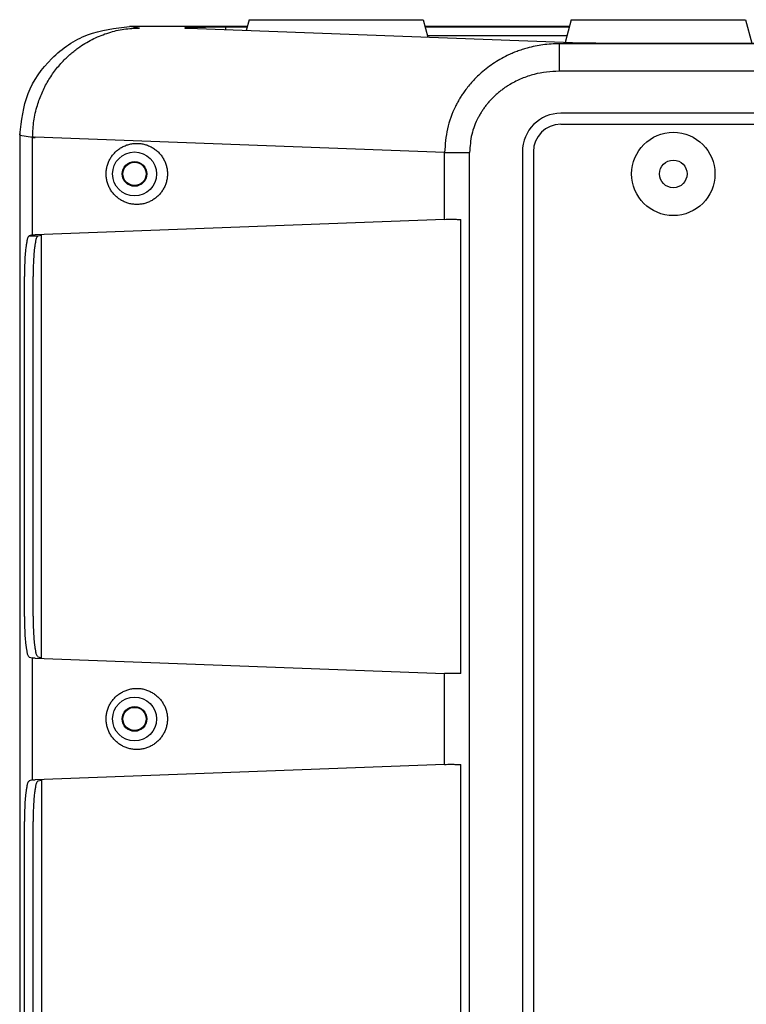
# Model space of a CAD drawing. Header units: inches. Extents: x -113 to 96, y -70 to 125.
# Tile 22 of 23: x 53 to 70, y 40 to 63. Entities that reach past the tile are written whole.
import ezdxf

# ---------------------------------------------------------------- set-up
doc = ezdxf.new("R2010")
doc.units = ezdxf.units.IN

# ---------------------------------------------------------------- blocks, each defined once
blk = doc.blocks.new('366455-Rueckteil_12-Zoll_passiv__27', base_point=(74.952, 34.356))
at = {"color": 2, "linetype": 'Continuous'}
for p, q in [((58.777, 62.951), (56.04, 62.951)), ((58.82, 63.111), (58.753, 62.862)), ((58.82, 63.111), (60.847, 63.111)), ((60.847, 63.111), (62.873, 63.111)), ((62.873, 63.111), (62.982, 62.704)), ((66.267, 62.951), (62.916, 62.951)), ((66.31, 63.111), (66.169, 62.584)), ((66.31, 63.111), (68.337, 63.111)), ((68.337, 63.111), (70.363, 63.111)), ((70.363, 63.111), (70.509, 62.568)), ((57.414, 62.912), (66.344, 62.578)), ((58.773, 62.936), (58.275, 62.936)), ((66.263, 62.936), (62.92, 62.936)), ((66.209, 62.736), (62.974, 62.736)), ((67.205, 62.568), (72.735, 62.568)), ((66.072, 60.681), (83.832, 60.681)), ((53.487, 60.433), (53.487, 60.416)), ((53.487, 60.416), (53.487, 7.956)), ((65.432, 60.041), (65.432, 8.331)), ((63.369, 58.47), (53.843, 58.113)), ((53.787, 58.108), (53.709, 58.09)), ((53.912, 58.084), (53.994, 58.103)), ((53.994, 48.279), (53.994, 58.103)), ((53.596, 49.237), (53.596, 57.145)), ((53.798, 49.243), (53.798, 57.139)), ((53.912, 48.298), (53.994, 48.279)), ((53.709, 48.292), (53.787, 48.274)), ((53.843, 48.269), (63.369, 47.912)), ((63.369, 45.8), (53.843, 45.443)), ((53.787, 45.438), (53.709, 45.42)), ((53.912, 45.414), (53.994, 45.433)), ((53.994, 45.433), (53.994, 22.939)), ((53.596, 23.897), (53.596, 44.475)), ((53.798, 23.903), (53.798, 44.469))]:
    blk.add_line(p, q, dxfattribs=at)
at = {"color": 1, "linetype": 'Continuous'}
for p, q in [((56.272, 62.918), (56.04, 62.951)), ((58.275, 62.936), (58.276, 62.88)), ((83.832, 60.936), (66.072, 60.936)), ((53.787, 60.373), (53.487, 60.416)), ((63.369, 60.027), (53.843, 60.383)), ((65.177, 60.041), (65.177, 8.331)), ((53.709, 58.09), (53.912, 58.084)), ((53.787, 45.438), (53.787, 48.274))]:
    blk.add_line(p, q, dxfattribs=at)
at = {"color": 2, "linetype": 'Continuous'}
for centre, radius in [((68.687, 59.526), 0.969), ((56.157, 59.526), 0.51), ((56.157, 59.526), 0.287), ((56.157, 59.526), 0.27), ((68.687, 59.526), 0.32), ((56.157, 46.856), 0.51), ((56.157, 46.856), 0.287), ((56.157, 46.856), 0.27)]:
    blk.add_circle(centre, radius, dxfattribs=at)
at = {"color": 1, "linetype": 'Continuous'}
blk.add_arc((66.072, 60.041), 0.895, 90, 180, dxfattribs=at)
at = {"color": 2, "linetype": 'Continuous'}
blk.add_arc((66.072, 60.041), 0.64, 90, 180, dxfattribs=at)
for points, knots in [([(53.487, 60.433), (53.527, 60.763), (53.607, 61.422), (54.196, 62.254), (55.038, 62.838), (55.706, 62.913), (56.04, 62.951)], [0, 0, 0, 0, 0.982112, 1.964225, 2.95944, 3.954655, 3.954655, 3.954655, 3.954655]), ([(58.275, 62.936), (58.226, 62.936), (58.128, 62.936), (58.018, 62.935), (57.947, 62.935), (57.912, 62.935), (57.878, 62.934), (57.845, 62.934), (57.812, 62.934), (57.781, 62.933), (57.749, 62.933), (57.718, 62.933), (57.689, 62.932), (57.66, 62.932), (57.632, 62.931), (57.606, 62.931), (57.582, 62.931), (57.562, 62.93), (57.541, 62.93), (57.522, 62.929), (57.503, 62.929), (57.486, 62.928), (57.469, 62.928), (57.453, 62.927), (57.438, 62.927), (57.424, 62.927), (57.411, 62.926), (57.398, 62.926), (57.387, 62.925), (57.377, 62.924), (57.367, 62.924), (57.355, 62.923), (57.341, 62.923), (57.33, 62.921), (57.325, 62.919)], [0, 0, 0, 0, 0.1470393, 0.2940785, 0.3283115, 0.3625445, 0.3967776, 0.4310107, 0.4627083, 0.4944059, 0.5261032, 0.5578006, 0.586324, 0.6148473, 0.6433714, 0.6718955, 0.6925143, 0.7131331, 0.7337502, 0.7543674, 0.7715772, 0.7887869, 0.8060011, 0.8232154, 0.8368753, 0.8505351, 0.8641834, 0.8778322, 0.8877655, 0.8976972, 0.9076513, 0.9176119, 0.9340196, 0.9504269, 0.9504269, 0.9504269, 0.9504269]), ([(57.325, 62.919), (57.327, 62.918), (57.332, 62.917), (57.339, 62.916), (57.344, 62.916), (57.348, 62.916), (57.353, 62.915), (57.365, 62.914), (57.386, 62.913), (57.405, 62.913), (57.414, 62.912)], [0, 0, 0, 0, 0.00742849, 0.01485783, 0.01936241, 0.02386102, 0.02833921, 0.03281901, 0.0611603, 0.08950158, 0.08950158, 0.08950158, 0.08950158]), ([(66.344, 62.578), (66.402, 62.576), (66.519, 62.573), (66.721, 62.571), (66.95, 62.569), (67.12, 62.568), (67.205, 62.568)], [0, 0, 0, 0, 0.1752884, 0.3505768, 0.6057725, 0.8609682, 0.8609682, 0.8609682, 0.8609682]), ([(56.713, 60.028), (56.691, 60.049), (56.645, 60.091), (56.567, 60.143), (56.483, 60.184), (56.395, 60.214), (56.303, 60.232), (56.21, 60.238), (56.117, 60.232), (56.025, 60.214), (55.937, 60.184), (55.853, 60.143), (55.775, 60.091), (55.705, 60.03), (55.643, 59.96), (55.591, 59.882), (55.55, 59.799), (55.52, 59.71), (55.502, 59.619), (55.496, 59.526), (55.502, 59.433), (55.52, 59.342), (55.55, 59.253), (55.591, 59.17), (55.643, 59.092), (55.705, 59.023), (55.775, 58.961), (55.853, 58.909), (55.937, 58.868), (56.025, 58.838), (56.117, 58.82), (56.21, 58.814), (56.303, 58.82), (56.395, 58.838), (56.483, 58.868), (56.567, 58.909), (56.645, 58.961), (56.715, 59.023), (56.776, 59.092), (56.828, 59.17), (56.87, 59.253), (56.9, 59.342), (56.918, 59.433), (56.924, 59.526), (56.918, 59.619), (56.9, 59.71), (56.87, 59.799), (56.828, 59.882), (56.777, 59.96), (56.734, 60.005), (56.713, 60.028)], [0, 0, 0, 0, 0.093031, 0.186024, 0.279124, 0.372261, 0.465401, 0.558506, 0.65161, 0.744751, 0.837888, 0.930988, 1.023981, 1.117012, 1.210042, 1.303034, 1.39592, 1.488844, 1.581763, 1.674645, 1.767526, 1.860446, 1.953369, 2.046255, 2.139248, 2.232277, 2.325308, 2.418302, 2.511402, 2.604538, 2.697679, 2.790783, 2.883888, 2.977029, 3.070165, 3.163265, 3.256259, 3.349289, 3.442319, 3.535311, 3.628197, 3.721121, 3.814041, 3.906922, 3.999803, 4.092723, 4.185647, 4.278533, 4.371525, 4.464555, 4.464555, 4.464555, 4.464555]), ([(63.369, 58.47), (63.395, 58.47), (63.446, 58.472), (63.535, 58.471), (63.635, 58.471), (63.71, 58.469), (63.747, 58.468)], [0, 0, 0, 0, 0.0770863, 0.1541727, 0.2659439, 0.377715, 0.377715, 0.377715, 0.377715]), ([(53.709, 58.09), (53.694, 58.071), (53.663, 58.031), (53.655, 57.967), (53.646, 57.918), (53.64, 57.88), (53.634, 57.842), (53.615, 57.708), (53.601, 57.475), (53.597, 57.255), (53.596, 57.145)], [0, 0, 0, 0, 0.0743269, 0.1486949, 0.1871727, 0.2255153, 0.2634926, 0.3015082, 0.6317904, 0.9620726, 0.9620726, 0.9620726, 0.9620726]), ([(53.787, 58.108), (53.791, 58.109), (53.797, 58.11), (53.81, 58.111), (53.825, 58.112), (53.837, 58.113), (53.843, 58.113)], [0, 0, 0, 0, 0.01009512, 0.02019025, 0.03780346, 0.05541667, 0.05541667, 0.05541667, 0.05541667]), ([(53.912, 58.084), (53.896, 58.064), (53.865, 58.024), (53.857, 57.961), (53.848, 57.911), (53.842, 57.874), (53.836, 57.836), (53.818, 57.702), (53.803, 57.469), (53.8, 57.249), (53.798, 57.139)], [0, 0, 0, 0, 0.0743269, 0.1486949, 0.1871727, 0.2255153, 0.2634926, 0.3015082, 0.6317904, 0.9620726, 0.9620726, 0.9620726, 0.9620726]), ([(53.596, 49.237), (53.597, 49.127), (53.601, 48.907), (53.615, 48.674), (53.634, 48.54), (53.64, 48.502), (53.646, 48.464), (53.655, 48.415), (53.663, 48.351), (53.694, 48.312), (53.709, 48.292)], [0, 0, 0, 0, 0.3302822, 0.6605644, 0.69858, 0.7365573, 0.7748999, 0.8133777, 0.8877457, 0.9620726, 0.9620726, 0.9620726, 0.9620726]), ([(53.798, 49.243), (53.8, 49.133), (53.803, 48.913), (53.818, 48.68), (53.836, 48.546), (53.842, 48.508), (53.848, 48.471), (53.857, 48.421), (53.865, 48.358), (53.896, 48.318), (53.912, 48.298)], [0, 0, 0, 0, 0.3302822, 0.6605644, 0.69858, 0.7365573, 0.7748999, 0.8133777, 0.8877457, 0.9620726, 0.9620726, 0.9620726, 0.9620726]), ([(53.843, 48.269), (53.833, 48.269), (53.815, 48.27), (53.796, 48.272), (53.787, 48.274)], [0, 0, 0, 0, 0.02770374, 0.05540745, 0.05540745, 0.05540745, 0.05540745]), ([(63.747, 47.914), (63.71, 47.913), (63.635, 47.911), (63.535, 47.911), (63.446, 47.911), (63.395, 47.912), (63.369, 47.912)], [0, 0, 0, 0, 0.1117712, 0.2235423, 0.3006287, 0.377715, 0.377715, 0.377715, 0.377715]), ([(56.713, 47.358), (56.691, 47.379), (56.645, 47.421), (56.567, 47.473), (56.483, 47.514), (56.395, 47.544), (56.303, 47.562), (56.21, 47.568), (56.117, 47.562), (56.025, 47.544), (55.937, 47.514), (55.853, 47.473), (55.775, 47.421), (55.705, 47.36), (55.643, 47.29), (55.591, 47.212), (55.55, 47.129), (55.52, 47.04), (55.502, 46.949), (55.496, 46.856), (55.502, 46.763), (55.52, 46.672), (55.55, 46.583), (55.591, 46.5), (55.643, 46.422), (55.705, 46.353), (55.775, 46.291), (55.853, 46.239), (55.937, 46.198), (56.025, 46.168), (56.117, 46.15), (56.21, 46.144), (56.303, 46.15), (56.395, 46.168), (56.483, 46.198), (56.567, 46.239), (56.645, 46.291), (56.715, 46.353), (56.776, 46.422), (56.828, 46.5), (56.87, 46.583), (56.9, 46.672), (56.918, 46.763), (56.924, 46.856), (56.918, 46.949), (56.9, 47.04), (56.87, 47.129), (56.828, 47.212), (56.777, 47.29), (56.734, 47.335), (56.713, 47.358)], [0, 0, 0, 0, 0.093031, 0.186024, 0.279124, 0.372261, 0.465401, 0.558506, 0.65161, 0.744751, 0.837888, 0.930988, 1.023981, 1.117012, 1.210042, 1.303034, 1.39592, 1.488844, 1.581763, 1.674645, 1.767526, 1.860446, 1.953369, 2.046255, 2.139248, 2.232277, 2.325308, 2.418302, 2.511402, 2.604538, 2.697679, 2.790783, 2.883888, 2.977029, 3.070165, 3.163265, 3.256259, 3.349289, 3.442319, 3.535311, 3.628197, 3.721121, 3.814041, 3.906922, 3.999803, 4.092723, 4.185647, 4.278533, 4.371525, 4.464555, 4.464555, 4.464555, 4.464555]), ([(63.369, 45.8), (63.395, 45.8), (63.446, 45.802), (63.535, 45.801), (63.635, 45.801), (63.71, 45.799), (63.747, 45.798)], [0, 0, 0, 0, 0.0770863, 0.1541727, 0.2659439, 0.377715, 0.377715, 0.377715, 0.377715]), ([(53.709, 45.42), (53.694, 45.401), (53.663, 45.361), (53.655, 45.297), (53.646, 45.248), (53.64, 45.21), (53.634, 45.172), (53.615, 45.038), (53.601, 44.805), (53.597, 44.585), (53.596, 44.475)], [0, 0, 0, 0, 0.0743269, 0.1486949, 0.1871727, 0.2255153, 0.2634926, 0.3015082, 0.6317904, 0.9620726, 0.9620726, 0.9620726, 0.9620726]), ([(53.787, 45.438), (53.796, 45.44), (53.815, 45.442), (53.833, 45.443), (53.843, 45.443)], [0, 0, 0, 0, 0.02770371, 0.05540745, 0.05540745, 0.05540745, 0.05540745]), ([(53.912, 45.414), (53.896, 45.394), (53.865, 45.354), (53.857, 45.291), (53.848, 45.241), (53.842, 45.204), (53.836, 45.166), (53.818, 45.032), (53.803, 44.799), (53.8, 44.579), (53.798, 44.469)], [0, 0, 0, 0, 0.0743269, 0.1486949, 0.1871727, 0.2255153, 0.2634926, 0.3015082, 0.6317904, 0.9620726, 0.9620726, 0.9620726, 0.9620726])]:
    blk.add_open_spline(points, degree=3, knots=knots, dxfattribs=at)
at = {"color": 1, "linetype": 'Continuous'}
for points, knots in [([(53.787, 60.387), (53.793, 60.511), (53.805, 60.758), (53.874, 61.051), (53.946, 61.267), (54.005, 61.411), (54.071, 61.552), (54.146, 61.688), (54.229, 61.819), (54.32, 61.944), (54.418, 62.064), (54.515, 62.169), (54.609, 62.26), (54.698, 62.338), (54.791, 62.413), (54.905, 62.496), (55.044, 62.584), (55.21, 62.673), (55.382, 62.748), (55.613, 62.83), (55.91, 62.901), (56.151, 62.913), (56.272, 62.918)], [0, 0, 0, 0, 0.371363, 0.742726, 0.898109, 1.053484, 1.208968, 1.364451, 1.519282, 1.674118, 1.828852, 1.983571, 2.10217, 2.220758, 2.339405, 2.45807, 2.645591, 2.833162, 3.020694, 3.208201, 3.569541, 3.930881, 3.930881, 3.930881, 3.930881]), ([(66.03, 62.553), (65.905, 62.548), (65.655, 62.538), (65.369, 62.477), (65.17, 62.417), (65.053, 62.376), (64.937, 62.33), (64.803, 62.269), (64.653, 62.19), (64.489, 62.087), (64.332, 61.973), (64.198, 61.86), (64.085, 61.751), (63.991, 61.65), (63.902, 61.543), (63.827, 61.443), (63.764, 61.351), (63.712, 61.267), (63.664, 61.182), (63.55, 60.96), (63.407, 60.579), (63.382, 60.211), (63.369, 60.027)], [0, 0, 0, 0, 0.374913, 0.749825, 0.873906, 0.997971, 1.122127, 1.246299, 1.439538, 1.632825, 1.826131, 2.019389, 2.158085, 2.296772, 2.435343, 2.573906, 2.672237, 2.770554, 2.868854, 2.967183, 3.518706, 4.070232, 4.070232, 4.070232, 4.070232]), ([(66.03, 62.553), (66.03, 62.552), (66.03, 62.549), (66.03, 62.545), (66.03, 62.542), (66.03, 62.54), (66.03, 62.538), (66.03, 62.535), (66.03, 62.532), (66.03, 62.529), (66.03, 62.525), (66.03, 62.522), (66.03, 62.518), (66.03, 62.514), (66.03, 62.509), (66.03, 62.505), (66.03, 62.5), (66.03, 62.494), (66.03, 62.489), (66.03, 62.484), (66.03, 62.478), (66.03, 62.471), (66.03, 62.465), (66.03, 62.458), (66.03, 62.452), (66.03, 62.444), (66.03, 62.437), (66.03, 62.43), (66.03, 62.422), (66.03, 62.414), (66.03, 62.406), (66.03, 62.397), (66.03, 62.389), (66.03, 62.38), (66.03, 62.371), (66.03, 62.361), (66.03, 62.349), (66.03, 62.337), (66.03, 62.325), (66.03, 62.312), (66.03, 62.3), (66.03, 62.286), (66.03, 62.273), (66.03, 62.26), (66.03, 62.246), (66.03, 62.232), (66.03, 62.218), (66.03, 62.204), (66.03, 62.19), (66.03, 62.175), (66.03, 62.161), (66.03, 62.145), (66.03, 62.127), (66.03, 62.107), (66.03, 62.087), (66.03, 62.049), (66.03, 61.99), (66.03, 61.939), (66.03, 61.913)], [0, 0, 0, 0, 0.0041202, 0.0082404, 0.0106042, 0.0129679, 0.0153317, 0.0176954, 0.0210035, 0.0243115, 0.0276195, 0.0309276, 0.0352212, 0.0395149, 0.0438085, 0.0481022, 0.0533757, 0.0586493, 0.0639228, 0.0691964, 0.0754618, 0.0817273, 0.0879927, 0.0942582, 0.1014673, 0.1086765, 0.1158856, 0.1230948, 0.1311994, 0.139304, 0.1474086, 0.1555132, 0.164465, 0.1734169, 0.1823687, 0.1913206, 0.2035463, 0.2157721, 0.2279978, 0.2402235, 0.2534232, 0.2666228, 0.2798224, 0.293022, 0.3069641, 0.3209063, 0.3348484, 0.3487905, 0.3632438, 0.377697, 0.3921503, 0.4066035, 0.426252, 0.4459006, 0.4655491, 0.4851977, 0.5625501, 0.6399025, 0.6399025, 0.6399025, 0.6399025]), ([(66.03, 61.913), (65.933, 61.91), (65.738, 61.902), (65.496, 61.854), (65.305, 61.797), (65.163, 61.744), (65.025, 61.681), (64.908, 61.618), (64.811, 61.558), (64.734, 61.505), (64.659, 61.448), (64.588, 61.389), (64.52, 61.328), (64.457, 61.265), (64.397, 61.199), (64.34, 61.131), (64.287, 61.061), (64.238, 60.988), (64.192, 60.914), (64.096, 60.74), (63.979, 60.448), (63.959, 60.167), (63.949, 60.027)], [0, 0, 0, 0, 0.292407, 0.584814, 0.736677, 0.888558, 1.040472, 1.192348, 1.286535, 1.380713, 1.474833, 1.568954, 1.658072, 1.747188, 1.836315, 1.925444, 2.012872, 2.100292, 2.18769, 2.275119, 2.695612, 3.11611, 3.11611, 3.11611, 3.11611]), ([(53.787, 60.387), (53.787, 60.386), (53.787, 60.383), (53.787, 60.38), (53.787, 60.377), (53.787, 60.375), (53.787, 60.373)], [0, 0, 0, 0, 0.00333271, 0.00666543, 0.00999815, 0.01333088, 0.01333088, 0.01333088, 0.01333088]), ([(53.787, 60.387), (53.789, 60.387), (53.791, 60.386), (53.795, 60.386), (53.797, 60.386), (53.798, 60.386), (53.8, 60.386), (53.801, 60.386), (53.803, 60.385), (53.804, 60.385), (53.806, 60.385), (53.807, 60.385), (53.809, 60.385), (53.811, 60.385), (53.813, 60.385), (53.815, 60.385), (53.817, 60.385), (53.819, 60.385), (53.821, 60.384), (53.826, 60.384), (53.833, 60.384), (53.839, 60.384), (53.843, 60.383)], [0, 0, 0, 0, 0.00405115, 0.0081023, 0.00948011, 0.01085791, 0.01223569, 0.01361347, 0.01523217, 0.01685087, 0.01846958, 0.02008829, 0.0219446, 0.0238009, 0.0256572, 0.02751351, 0.0296029, 0.03169229, 0.03378169, 0.03587108, 0.04558056, 0.05529005, 0.05529005, 0.05529005, 0.05529005]), ([(53.787, 58.108), (53.787, 58.483), (53.787, 59.231), (53.787, 59.983), (53.787, 60.363), (53.787, 60.37), (53.787, 60.373)], [0, 0, 0, 0, 1.122489, 2.244978, 2.25499, 2.265001, 2.265001, 2.265001, 2.265001]), ([(53.787, 60.373), (53.789, 60.373), (53.791, 60.373), (53.794, 60.373), (53.797, 60.373), (53.798, 60.373), (53.8, 60.373), (53.801, 60.373), (53.802, 60.373), (53.804, 60.373), (53.806, 60.373), (53.807, 60.373), (53.809, 60.373), (53.811, 60.373), (53.813, 60.373), (53.815, 60.373), (53.817, 60.373), (53.819, 60.373), (53.821, 60.373), (53.826, 60.373), (53.833, 60.373), (53.839, 60.373), (53.843, 60.373)], [0, 0, 0, 0, 0.00403113, 0.00806225, 0.00943646, 0.01081068, 0.01218489, 0.0135591, 0.01517484, 0.01679057, 0.01840631, 0.02002205, 0.02187587, 0.02372969, 0.02558351, 0.02743733, 0.02952463, 0.03161193, 0.03369923, 0.03578653, 0.04548954, 0.05519255, 0.05519255, 0.05519255, 0.05519255]), ([(53.843, 60.383), (53.843, 60.383), (53.843, 60.381), (53.843, 60.378), (53.843, 60.376), (53.843, 60.374), (53.843, 60.373)], [0, 0, 0, 0, 0.002493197, 0.004986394, 0.007479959, 0.009973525, 0.009973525, 0.009973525, 0.009973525]), ([(63.369, 58.47), (63.369, 58.718), (63.369, 59.214), (63.369, 59.721), (63.369, 59.992), (63.369, 60.015), (63.369, 60.027)], [0, 0, 0, 0, 0.744264, 1.488527, 1.522914, 1.557301, 1.557301, 1.557301, 1.557301]), ([(63.369, 60.027), (63.385, 60.027), (63.417, 60.027), (63.455, 60.027), (63.482, 60.027), (63.498, 60.027), (63.515, 60.027), (63.532, 60.027), (63.549, 60.027), (63.568, 60.027), (63.587, 60.027), (63.606, 60.027), (63.626, 60.027), (63.646, 60.027), (63.667, 60.027), (63.688, 60.027), (63.709, 60.027), (63.731, 60.027), (63.752, 60.027), (63.796, 60.027), (63.862, 60.027), (63.92, 60.027), (63.949, 60.027)], [0, 0, 0, 0, 0.0482059, 0.0964118, 0.112697, 0.1289822, 0.1452674, 0.1615526, 0.1802057, 0.1988589, 0.2175121, 0.2361652, 0.2566358, 0.2771064, 0.297577, 0.3180476, 0.339667, 0.3612864, 0.3829059, 0.4045253, 0.4922811, 0.580037, 0.580037, 0.580037, 0.580037])]:
    blk.add_open_spline(points, degree=3, knots=knots, dxfattribs=at)
for points in [[(83.873, 62.553), (82.386, 62.553), (79.412, 62.553), (74.952, 62.553), (70.491, 62.553), (67.517, 62.553), (66.03, 62.553)], [(83.873, 61.913), (82.386, 61.913), (79.412, 61.913), (74.952, 61.913), (70.491, 61.913), (67.517, 61.913), (66.03, 61.913)], [(63.949, 8.345), (63.949, 12.652), (63.949, 21.266), (63.949, 34.186), (63.949, 47.106), (63.949, 55.72), (63.949, 60.027)], [(63.369, 45.8), (63.369, 46.152), (63.369, 46.856), (63.369, 47.56), (63.369, 47.912)]]:
    blk.add_open_spline(points, degree=3, dxfattribs=at)
at = {"color": 2, "linetype": 'Continuous'}
for points in [[(53.487, 60.489), (53.487, 60.479), (53.487, 60.461), (53.487, 60.443), (53.487, 60.433)], [(63.747, 47.914), (63.747, 48.793), (63.747, 50.552), (63.747, 53.191), (63.747, 55.83), (63.747, 57.589), (63.747, 58.468)], [(63.747, 22.574), (63.747, 24.509), (63.747, 28.38), (63.747, 34.186), (63.747, 39.992), (63.747, 43.863), (63.747, 45.798)]]:
    blk.add_open_spline(points, degree=3, dxfattribs=at)
blk = doc.blocks.new('366455-Rueckteil_12-Zoll_passiv_kpl__28', base_point=(74.952, 34.356))
blk.add_blockref('366455-Rueckteil_12-Zoll_passiv__27', (74.952, 34.356))
blk = doc.blocks.new('GEHAEUSE-kpl__29', base_point=(74.952, 33.911))
blk.add_blockref('366455-Rueckteil_12-Zoll_passiv_kpl__28', (74.952, 34.356))
blk = doc.blocks.new('113030a-D12-12Z-2WEG__30', base_point=(74.952, 33.911))
blk.add_blockref('GEHAEUSE-kpl__29', (74.952, 33.911))
blk = doc.blocks.new('REAR', base_point=(74.952, 29.161))
blk.add_blockref('113030a-D12-12Z-2WEG__30', (74.952, 33.911))
blk = doc.blocks.new('D12', base_point=(-8.53, 27.449))
blk.add_blockref('REAR', (74.952, 29.161))
blk = doc.blocks.new('TOP__70', base_point=(-8.53, 27.449))
blk.add_blockref('D12', (-8.53, 27.449))

msp = doc.modelspace()

# ---------------------------------------------------------------- block references
msp.add_blockref('TOP__70', (-8.53, 27.449))

doc.saveas('drawing.dxf')
